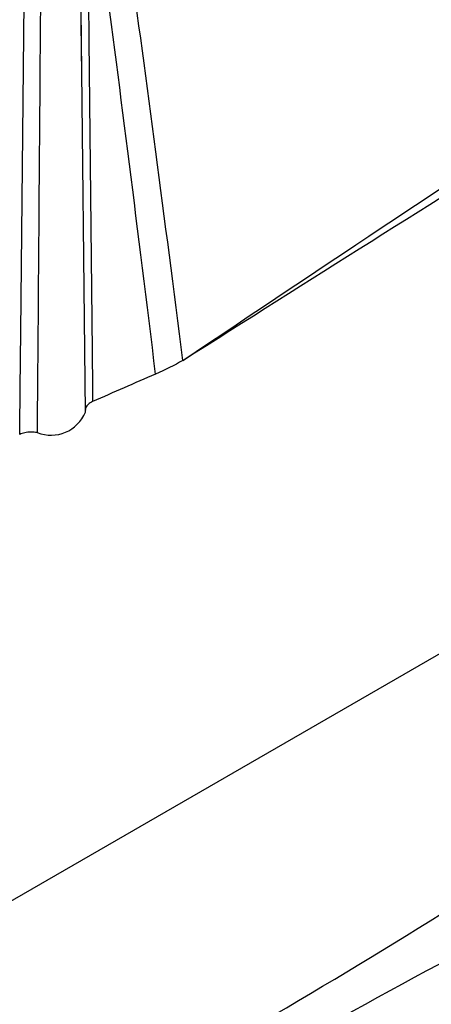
# Model space of a CAD drawing. Header units: millimetres. Extents: x -3.03 to 0.78, y -0.23 to 0.59.
# Tile 107 of 165: x 0.56214 to 0.56543, y 0.00172 to 0.00959. Entities that reach past the tile are written whole.
import ezdxf

# ---------------------------------------------------------------- set-up
doc = ezdxf.new("R2010")
doc.units = ezdxf.units.MM

msp = doc.modelspace()

# ---------------------------------------------------------------- linework, layer by layer
at = {"color": 7, "linetype": 'Continuous', "lineweight": 25}
for p, q in [((0.562637, 0.008955), (0.562626, 0.009962)), ((0.562664, 0.006457), (0.562629, 0.009677)), ((0.558117, 0.000267), (0.566863, 0.005316))]:
    msp.add_line(p, q, dxfattribs=at)
for centre, radius, start, end in [((0.585837, -0.045501), 0.0569445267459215, 113.397985, 113.949911), ((0.562388, 0.006571), 0.0002987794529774, 248.4653, 337.544757)]:
    msp.add_arc(centre, radius, start, end, dxfattribs=at)
for centre, major_axis, ratio, start_param, end_param in [((0.594627, -2.425117), (-0.03645843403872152, 2.453857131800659), 0.01511, 6.149350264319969, 6.159756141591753), ((0.593213, -2.424329), (-0.03506734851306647, 2.453033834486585), 0.014529, 6.149119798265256, 6.159579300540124)]:
    msp.add_ellipse(centre, major_axis=major_axis, ratio=ratio, start_param=start_param, end_param=end_param, dxfattribs=at)
for points, knots in [([(0.5682294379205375, 0.02610345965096), (0.5674304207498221, 0.025615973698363), (0.5658249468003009, 0.0246364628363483), (0.5634056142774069, 0.0231505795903), (0.5609640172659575, 0.0216436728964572), (0.5585001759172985, 0.020114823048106), (0.5560141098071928, 0.0185640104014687), (0.5535058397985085, 0.0169909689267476), (0.5509753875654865, 0.0153954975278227), (0.548422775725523, 0.013777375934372), (0.5458480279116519, 0.0121363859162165), (0.5432511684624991, 0.0104723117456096), (0.5406322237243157, 0.0087849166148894), (0.537991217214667, 0.0070740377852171), (0.5353281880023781, 0.0053392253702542), (0.5326431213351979, 0.0035811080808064), (0.530845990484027, 0.0023961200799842), (0.5299436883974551, 0.0018011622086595)], [0, 0, 0, 0, 0.0625807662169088, 0.125744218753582, 0.1894905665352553, 0.2538200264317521, 0.3187328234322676, 0.3842291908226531, 0.4503093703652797, 0.5169736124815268, 0.5842221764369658, 0.6520553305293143, 0.7204733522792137, 0.7894765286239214, 0.8590651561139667, 0.9292395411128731, 0.9999999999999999, 0.9999999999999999, 0.9999999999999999, 0.9999999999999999]), ([(0.5663205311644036, 0.0137146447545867), (0.5650375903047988, 0.012901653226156), (0.5636343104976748, 0.0120361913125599), (0.560579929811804, 0.0101984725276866), (0.5589437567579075, 0.009235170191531), (0.5571962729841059, 0.0082264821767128)], [0, 0, 0, 0, 0.5, 0.5, 1, 1, 1, 1]), ([(0.5649069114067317, 0.0132041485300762), (0.5642847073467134, 0.0128431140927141), (0.5612973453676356, 0.0111096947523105), (0.5583100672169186, 0.0093845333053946), (0.5559449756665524, 0.0080186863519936)], [0, 0, 0, 0, 0.208278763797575, 1, 1, 1, 1]), ([(0.556741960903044, 0.0082979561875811), (0.5571272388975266, 0.0085203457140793), (0.5575093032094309, 0.0087418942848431), (0.5582599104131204, 0.0091792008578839), (0.5586296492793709, 0.0093956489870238), (0.559722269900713, 0.0100384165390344), (0.5604285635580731, 0.0104581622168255), (0.5617972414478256, 0.0112802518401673), (0.5624593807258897, 0.0116824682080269), (0.563731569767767, 0.0124643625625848), (0.5643428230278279, 0.012844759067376), (0.5649298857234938, 0.0132148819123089)], [0, 0, 0, 0, 0.1250000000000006, 0.1250000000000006, 0.2500000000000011, 0.2500000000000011, 0.5000000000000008, 0.5000000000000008, 0.7500000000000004, 0.7500000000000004, 1, 1, 1, 1]), ([(0.5634417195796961, 0.0068702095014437), (0.5644428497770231, 0.0075061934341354), (0.5666550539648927, 0.0089115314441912), (0.5689046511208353, 0.0102489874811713), (0.5701361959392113, 0.0109811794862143)], [0, 0, 0, 0, 0.4525487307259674, 1, 1, 1, 1]), ([(0.5626850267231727, 0.0100091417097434), (0.5626868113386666, 0.0098432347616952), (0.5626885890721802, 0.0096773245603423), (0.5626903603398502, 0.0095114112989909), (0.562699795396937, 0.0086276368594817), (0.5627090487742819, 0.0077437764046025), (0.5627181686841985, 0.006859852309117), (0.5627192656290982, 0.0067535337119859), (0.5627203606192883, 0.0066472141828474), (0.5627214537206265, 0.0065408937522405)], [0.0002031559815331, 0.0002031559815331, 0.0002031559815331, 0.0002031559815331, 0.0008156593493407, 0.0008156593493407, 0.0008156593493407, 0.0040782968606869, 0.0040782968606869, 0.0040782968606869, 0.0044707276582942, 0.0044707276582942, 0.0044707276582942, 0.0044707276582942]), ([(0.5621392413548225, 0.0062783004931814), (0.5621417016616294, 0.0065226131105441), (0.5621441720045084, 0.0067669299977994), (0.5621466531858, 0.0070112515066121), (0.5621561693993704, 0.0079483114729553), (0.5621658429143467, 0.0088854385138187), (0.5621757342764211, 0.0098226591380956)], [0, 0, 0, 0, 0.0008935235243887, 0.0008935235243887, 0.0008935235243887, 0.0043205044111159, 0.0043205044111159, 0.0043205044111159, 0.0043205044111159]), ([(0.5623051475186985, 0.0098232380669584), (0.5623045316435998, 0.0097422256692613), (0.5623039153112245, 0.0096612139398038), (0.5623032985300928, 0.0095802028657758), (0.562299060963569, 0.0090236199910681), (0.5622948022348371, 0.0084670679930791), (0.5622905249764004, 0.0079105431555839), (0.5622863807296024, 0.0073713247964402), (0.5622822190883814, 0.0068321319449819), (0.5622780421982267, 0.006292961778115)], [0.0002124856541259, 0.0002124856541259, 0.0002124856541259, 0.0002124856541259, 0.000508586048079, 0.000508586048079, 0.000508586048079, 0.0025429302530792, 0.0025429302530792, 0.0025429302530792, 0.0045140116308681, 0.0045140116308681, 0.0045140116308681, 0.0045140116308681]), ([(0.5627214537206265, 0.0065408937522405), (0.5627081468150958, 0.0065349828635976), (0.5626964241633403, 0.0065276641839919), (0.5626872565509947, 0.0065195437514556), (0.5626780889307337, 0.0065114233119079), (0.5626712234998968, 0.0065022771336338), (0.5626672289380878, 0.0064928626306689), (0.562663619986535, 0.0064843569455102), (0.5626622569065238, 0.0064754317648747), (0.562663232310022, 0.0064666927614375)], [0, 0, 0, 0, 5.03707295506e-05, 5.03707295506e-05, 5.03707295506e-05, 0.0001007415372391, 0.0001007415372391, 0.0001007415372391, 0.0001461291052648, 0.0001461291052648, 0.0001461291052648, 0.0001461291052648]), ([(0.5622780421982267, 0.006292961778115), (0.5622620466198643, 0.006295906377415), (0.5622449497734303, 0.0062972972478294), (0.5622281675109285, 0.0062970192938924), (0.5622113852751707, 0.0062967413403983), (0.5621944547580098, 0.0062947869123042), (0.5621787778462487, 0.006291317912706), (0.5621646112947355, 0.0062881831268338), (0.5621511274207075, 0.0062837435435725), (0.5621392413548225, 0.0062783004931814)], [0, 0, 0, 0, 5.03675038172e-05, 5.03675038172e-05, 5.03675038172e-05, 0.0001007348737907, 0.0001007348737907, 0.0001007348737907, 0.0001461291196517, 0.0001461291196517, 0.0001461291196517, 0.0001461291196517])]:
    msp.add_open_spline(points, degree=3, knots=knots, dxfattribs=at)
at = {"color": 9, "linetype": 'Continuous', "lineweight": 25}
msp.add_open_spline([(0.5649298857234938, 0.013214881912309), (0.5640410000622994, 0.0126993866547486), (0.5622632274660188, 0.011668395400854), (0.5598543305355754, 0.0102740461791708), (0.5577517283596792, 0.0090582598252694), (0.5565380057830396, 0.0083573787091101), (0.5559554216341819, 0.0080209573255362)], degree=3, knots=[0, 0, 0, 0, 0.2971333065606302, 0.5942670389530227, 0.8052490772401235, 1, 1, 1, 1], dxfattribs=at)
at = {"color": 7, "linetype": 'Continuous', "lineweight": 25}
for points in [[(0.563441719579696, 0.0068702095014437), (0.565706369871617, 0.0083888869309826), (0.567971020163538, 0.0099075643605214), (0.5702388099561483, 0.0112167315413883)], [(0.563441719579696, 0.0068702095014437), (0.5633735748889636, 0.00683087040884), (0.5633009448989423, 0.0067945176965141), (0.563223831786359, 0.0067611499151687)], [(0.563975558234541, 0.0015233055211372), (0.5660651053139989, 0.0027295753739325), (0.567946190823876, 0.0040561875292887), (0.5700357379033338, 0.005262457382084)], [(0.5641169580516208, 0.0012812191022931), (0.5662065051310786, 0.0024874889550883), (0.5682996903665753, 0.0034509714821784), (0.5703892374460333, 0.0046572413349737)]]:
    msp.add_open_spline(points, degree=3, dxfattribs=at)

doc.saveas('drawing.dxf')
